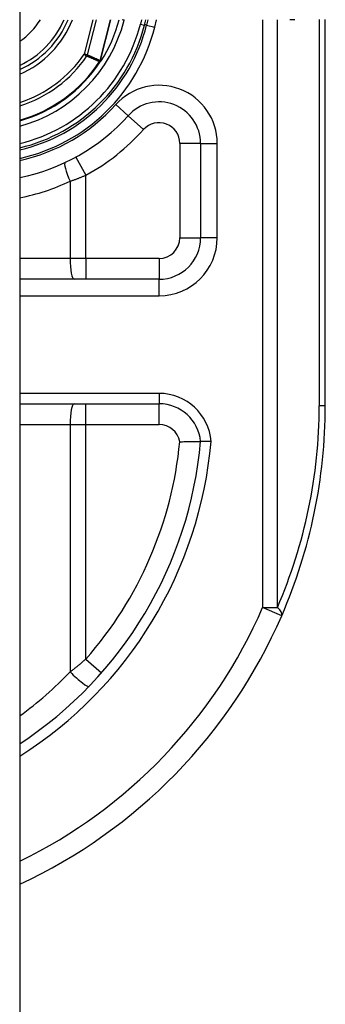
# Model space of a CAD drawing. Header units: inches. Extents: x 5 to 147, y 9 to 79.
# Tile 88 of 95: x 85.645 to 85.935, y 54.109 to 55.042. Entities that reach past the tile are written whole.
import ezdxf

# ---------------------------------------------------------------- set-up
doc = ezdxf.new("R2010")
doc.units = ezdxf.units.IN
doc.header["$MEASUREMENT"] = 0
doc.layers.add('Visible Edges(ANSI)', color=7, linetype='Continuous', lineweight=25)
doc.layers.add('Visible Tangent Edges(ANSI)', color=7, linetype='Continuous', lineweight=25)

msp = doc.modelspace()

# ---------------------------------------------------------------- linework, layer by layer
at = {"layer": 'Visible Edges(ANSI)'}
for p, q in [((85.6453, 59.51508), (85.6453, 24.03408)), ((85.76341, 55.03689), (85.76477, 55.04222)), ((85.7668, 55.04222), (85.76553, 55.03709)), ((85.9348, 54.67608), (85.9348, 55.04241)), ((85.7222, 55.00294), (85.72153, 55.00214)), ((85.81669, 54.9249), (85.81669, 54.83553)), ((85.77732, 54.79616), (85.6453, 54.79616)), ((85.6453, 54.67805), (85.7775, 54.67805))]:
    msp.add_line(p, q, dxfattribs=at)
at = {"layer": 'Visible Edges(ANSI)', "flags": 128}
for points in [[(85.72224, 55.00298), (85.72221, 55.00295), (85.72217, 55.00291), (85.72213, 55.00288), (85.72209, 55.00285), (85.72205, 55.00281), (85.72201, 55.00278), (85.72197, 55.00275), (85.72192, 55.00273), (85.72188, 55.0027), (85.72183, 55.00267), (85.72178, 55.00264), (85.72174, 55.00262), (85.72169, 55.0026), (85.72165, 55.00257), (85.7216, 55.00255), (85.72155, 55.00253), (85.72151, 55.00251), (85.72146, 55.00248), (85.72142, 55.00246), (85.72137, 55.00244), (85.72133, 55.00242), (85.72128, 55.0024), (85.72124, 55.00238), (85.7212, 55.00236)], [(85.72238, 55.00316), (85.72238, 55.00315), (85.72237, 55.00314), (85.72237, 55.00313), (85.72236, 55.00312), (85.72236, 55.00312), (85.72235, 55.00311), (85.72235, 55.0031), (85.72234, 55.00309), (85.72233, 55.00309), (85.72233, 55.00308), (85.72232, 55.00307), (85.72232, 55.00306), (85.72231, 55.00306), (85.7223, 55.00305), (85.7223, 55.00304), (85.72229, 55.00303), (85.72229, 55.00303), (85.72228, 55.00302), (85.72227, 55.00301), (85.72227, 55.00301), (85.72226, 55.003), (85.72225, 55.00299), (85.72225, 55.00299), (85.72224, 55.00298)], [(85.7969, 54.64203), (85.79819, 54.64208), (85.79948, 54.64212), (85.80075, 54.64216), (85.80201, 54.64219), (85.80324, 54.64222), (85.80445, 54.64224), (85.80564, 54.64227), (85.80678, 54.64229), (85.80788, 54.6423), (85.80893, 54.64232), (85.80993, 54.64233), (85.81088, 54.64234), (85.81177, 54.64235), (85.81259, 54.64235), (85.81335, 54.64236), (85.81403, 54.64236), (85.81464, 54.64237), (85.81518, 54.64237), (85.81564, 54.64237), (85.81602, 54.64237), (85.81631, 54.64238), (85.81652, 54.64238), (85.81665, 54.64238), (85.81669, 54.64238)], [(85.82657, 54.64236), (85.82593, 54.64237), (85.82528, 54.64237), (85.82465, 54.64237), (85.82402, 54.64237), (85.8234, 54.64238), (85.8228, 54.64238), (85.82221, 54.64238), (85.82164, 54.64238), (85.82109, 54.64238), (85.82057, 54.64238), (85.82007, 54.64238), (85.81959, 54.64238), (85.81915, 54.64238), (85.81874, 54.64238), (85.81836, 54.64238), (85.81802, 54.64238), (85.81772, 54.64238), (85.81745, 54.64238), (85.81722, 54.64238), (85.81703, 54.64238), (85.81688, 54.64238), (85.81678, 54.64238), (85.81672, 54.64238), (85.81669, 54.64238)]]:
    msp.add_lwpolyline(points, dxfattribs=at)
at = {"layer": 'Visible Edges(ANSI)'}
for centre, radius, start, end in [((85.6088, 55.07608), 0.089, 294.21189, 337.63968), ((85.6088, 55.07608), 0.13497, 327.29811, 345.47206), ((85.6088, 55.07608), 0.1615, 283.06205, 346.02913), ((85.6088, 55.07608), 0.1595, 283.22879, 345.77595), ((85.6088, 55.07608), 0.1348, 285.70964, 326.73978), ((85.77732, 54.9249), 0.03937, 0, 138.10311), ((85.60882, 55.07608), 0.18701, 281.25026, 318.10311), ((85.77732, 54.83553), 0.03937, 270, 0), ((85.7775, 54.63868), 0.03937, 5.39377, 90), ((85.4348, 54.67608), 0.5, 336.55613, 0), ((85.4348, 54.67608), 0.38337, 303.3034, 354.95686), ((85.4348, 54.67608), 0.5, 294.89774, 336.55613)]:
    msp.add_arc(centre, radius, start, end, dxfattribs=at)
at = {"layer": 'Visible Tangent Edges(ANSI)'}
for p, q in [((85.71471, 55.04222), (85.70643, 55.00953)), ((85.70942, 55.00877), (85.7179, 55.04222)), ((85.73123, 55.04222), (85.7214, 55.00344)), ((85.72155, 55.0034), (85.73139, 55.04222)), ((85.74422, 55.04175), (85.74237, 55.04222)), ((85.74422, 55.04175), (85.74434, 55.04222)), ((85.7607, 55.04222), (85.7596, 55.03785)), ((85.77317, 55.03519), (85.77492, 55.04222)), ((85.87547, 55.04222), (85.87547, 54.48498)), ((85.88939, 54.48498), (85.88939, 55.04222)), ((85.92904, 55.04235), (85.92904, 54.67608)), ((85.7596, 55.03785), (85.76341, 55.03689)), ((85.76553, 55.03709), (85.76359, 55.03757)), ((85.76553, 55.03709), (85.77317, 55.03519)), ((85.70942, 55.00877), (85.70643, 55.00953)), ((85.70643, 55.00953), (85.70898, 55.00779)), ((85.72094, 55.00253), (85.7212, 55.00236)), ((85.7212, 55.00288), (85.72134, 55.00281)), ((85.7214, 55.00344), (85.72155, 55.0034)), ((85.7212, 55.00236), (85.72153, 55.00214)), ((85.74802, 54.9512), (85.7363, 54.96171)), ((85.74802, 54.9512), (85.76267, 54.93805)), ((85.81669, 54.9249), (85.79701, 54.9249)), ((85.79701, 54.9249), (85.79701, 54.83553)), ((85.81669, 54.9249), (85.83244, 54.9249)), ((85.83244, 54.83553), (85.83244, 54.9249)), ((85.69854, 54.912), (85.70799, 54.89473)), ((85.70799, 54.81584), (85.70799, 54.89473)), ((85.69304, 54.88903), (85.69304, 54.81584)), ((85.79701, 54.83553), (85.81669, 54.83553)), ((85.83244, 54.83553), (85.81669, 54.83553)), ((85.69304, 54.81584), (85.6453, 54.81584)), ((85.70799, 54.81584), (85.69304, 54.81584)), ((85.70799, 54.81584), (85.70799, 54.79616)), ((85.77732, 54.81584), (85.70799, 54.81584)), ((85.77732, 54.81584), (85.77732, 54.79616)), ((85.77732, 54.78041), (85.77732, 54.79616)), ((85.6453, 54.78041), (85.77732, 54.78041)), ((85.7775, 54.68789), (85.6453, 54.68789)), ((85.7775, 54.68789), (85.7775, 54.67805)), ((85.70799, 54.65836), (85.70799, 54.67805)), ((85.7775, 54.65836), (85.7775, 54.67805)), ((85.9348, 54.67608), (85.92904, 54.67608)), ((85.6453, 54.65836), (85.69304, 54.65836)), ((85.69304, 54.65836), (85.70799, 54.65836)), ((85.69304, 54.65836), (85.69304, 54.42381)), ((85.70799, 54.65836), (85.7775, 54.65836)), ((85.70799, 54.43599), (85.70799, 54.65836)), ((85.87547, 54.48498), (85.88939, 54.48498)), ((85.89353, 54.47715), (85.87547, 54.48498)), ((85.70799, 54.43599), (85.72277, 54.423))]:
    msp.add_line(p, q, dxfattribs=at)
at = {"layer": 'Visible Tangent Edges(ANSI)', "flags": 128}
for points in [[(85.90603, 55.04222), (85.90125, 55.04222)], [(85.70898, 55.00779), (85.70947, 55.00757), (85.70997, 55.00735), (85.71047, 55.00713), (85.71097, 55.00691), (85.71147, 55.00669), (85.71196, 55.00647), (85.71246, 55.00625), (85.71296, 55.00603), (85.71346, 55.00581), (85.71396, 55.00559), (85.71446, 55.00537), (85.71495, 55.00515), (85.71545, 55.00493), (85.71595, 55.00471), (85.71645, 55.00449), (85.71695, 55.00427), (85.71745, 55.00405), (85.71795, 55.00384), (85.71844, 55.00362), (85.71894, 55.0034), (85.71944, 55.00318), (85.71994, 55.00296), (85.72044, 55.00275), (85.72094, 55.00253)], [(85.7214, 55.00344), (85.7209, 55.00366), (85.7204, 55.00388), (85.7199, 55.0041), (85.7194, 55.00432), (85.7189, 55.00454), (85.7184, 55.00476), (85.71791, 55.00499), (85.71741, 55.00521), (85.71691, 55.00543), (85.71641, 55.00565), (85.71591, 55.00587), (85.71541, 55.00609), (85.71491, 55.00632), (85.71441, 55.00654), (85.71391, 55.00676), (85.71341, 55.00698), (85.71291, 55.00721), (85.71241, 55.00743), (85.71191, 55.00765), (85.71141, 55.00788), (85.71091, 55.0081), (85.71042, 55.00833), (85.70992, 55.00855), (85.70942, 55.00877)], [(85.7212, 55.00288), (85.72119, 55.00286), (85.72118, 55.00285), (85.72117, 55.00284), (85.72116, 55.00282), (85.72115, 55.00281), (85.72113, 55.0028), (85.72112, 55.00278), (85.72111, 55.00277), (85.7211, 55.00275), (85.72109, 55.00274), (85.72108, 55.00272), (85.72107, 55.00271), (85.72106, 55.00269), (85.72104, 55.00268), (85.72103, 55.00267), (85.72102, 55.00265), (85.72101, 55.00264), (85.721, 55.00262), (85.72099, 55.00261), (85.72098, 55.00259), (85.72097, 55.00258), (85.72096, 55.00256), (85.72095, 55.00255), (85.72094, 55.00253)], [(85.7212, 55.00288), (85.7212, 55.00286), (85.72119, 55.00283), (85.72119, 55.00281), (85.72119, 55.00279), (85.72118, 55.00277), (85.72118, 55.00275), (85.72118, 55.00273), (85.72118, 55.0027), (85.72117, 55.00268), (85.72117, 55.00266), (85.72117, 55.00264), (85.72117, 55.00262), (85.72117, 55.0026), (85.72117, 55.00257), (85.72118, 55.00255), (85.72118, 55.00253), (85.72118, 55.00251), (85.72118, 55.00249), (85.72118, 55.00247), (85.72118, 55.00245), (85.72119, 55.00242), (85.72119, 55.0024), (85.72119, 55.00238), (85.7212, 55.00236)], [(85.7214, 55.00344), (85.7214, 55.00342), (85.72139, 55.00339), (85.72139, 55.00337), (85.72138, 55.00334), (85.72137, 55.00332), (85.72136, 55.0033), (85.72136, 55.00327), (85.72135, 55.00325), (85.72134, 55.00323), (85.72133, 55.0032), (85.72133, 55.00318), (85.72132, 55.00315), (85.72131, 55.00313), (85.7213, 55.00311), (85.72129, 55.00308), (85.72128, 55.00306), (85.72127, 55.00304), (85.72126, 55.00301), (85.72125, 55.00299), (85.72124, 55.00297), (85.72123, 55.00295), (85.72122, 55.00292), (85.72121, 55.0029), (85.7212, 55.00288)], [(85.7212, 55.00236), (85.7212, 55.00238), (85.72121, 55.0024), (85.72121, 55.00242), (85.72121, 55.00244), (85.72122, 55.00246), (85.72122, 55.00248), (85.72123, 55.0025), (85.72123, 55.00251), (85.72124, 55.00253), (85.72124, 55.00255), (85.72125, 55.00257), (85.72126, 55.00259), (85.72126, 55.00261), (85.72127, 55.00263), (85.72127, 55.00265), (85.72128, 55.00267), (85.72129, 55.00268), (85.7213, 55.0027), (85.7213, 55.00272), (85.72131, 55.00274), (85.72132, 55.00276), (85.72133, 55.00278), (85.72133, 55.00279), (85.72134, 55.00281)], [(85.72134, 55.00281), (85.72135, 55.00284), (85.72136, 55.00286), (85.72137, 55.00288), (85.72139, 55.00291), (85.7214, 55.00293), (85.72141, 55.00296), (85.72142, 55.00298), (85.72143, 55.003), (85.72144, 55.00303), (85.72144, 55.00305), (85.72145, 55.00308), (85.72146, 55.0031), (85.72147, 55.00313), (85.72148, 55.00315), (85.72149, 55.00318), (85.7215, 55.0032), (85.7215, 55.00323), (85.72151, 55.00325), (85.72152, 55.00328), (85.72153, 55.0033), (85.72153, 55.00333), (85.72154, 55.00335), (85.72155, 55.00338), (85.72155, 55.0034)], [(85.69304, 54.88903), (85.69367, 54.88926), (85.69429, 54.88948), (85.69492, 54.8897), (85.69554, 54.88993), (85.69617, 54.89015), (85.69679, 54.89038), (85.69742, 54.89061), (85.69805, 54.89084), (85.69867, 54.89108), (85.6993, 54.89131), (85.69992, 54.89155), (85.70054, 54.89178), (85.70117, 54.89202), (85.70179, 54.89226), (85.70241, 54.8925), (85.70304, 54.89275), (85.70366, 54.89299), (85.70428, 54.89323), (85.7049, 54.89348), (85.70552, 54.89373), (85.70614, 54.89398), (85.70675, 54.89423), (85.70737, 54.89448), (85.70799, 54.89473)], [(85.70799, 54.43599), (85.70738, 54.43547), (85.70677, 54.43496), (85.70616, 54.43444), (85.70554, 54.43392), (85.70493, 54.43341), (85.70431, 54.43289), (85.70369, 54.43238), (85.70308, 54.43187), (85.70246, 54.43135), (85.70184, 54.43084), (85.70121, 54.43033), (85.70059, 54.42982), (85.69997, 54.42932), (85.69934, 54.42881), (85.69872, 54.4283), (85.69809, 54.4278), (85.69746, 54.4273), (85.69683, 54.42679), (85.6962, 54.42629), (85.69557, 54.42579), (85.69494, 54.4253), (85.69431, 54.4248), (85.69368, 54.4243), (85.69304, 54.42381)]]:
    msp.add_lwpolyline(points, dxfattribs=at)
at = {"layer": 'Visible Tangent Edges(ANSI)'}
for centre, radius, start, end in [((85.6088, 55.07608), 0.06549, 303.87297, 328.86781), ((85.6088, 55.07608), 0.08547, 295.28082, 336.6625), ((85.6088, 55.07608), 0.09294, 293.12504, 338.63462), ((85.6088, 55.07608), 0.1397, 285.14616, 345.77595), ((85.6088, 55.07608), 0.15556, 283.56991, 345.77595), ((85.6088, 55.07608), 0.16937, 282.44483, 346.02913), ((85.6088, 55.07608), 0.11814, 287.99573, 325.71954), ((85.6088, 55.07608), 0.12123, 287.52225, 325.71954), ((85.6088, 55.07608), 0.1341, 285.79408, 326.73978), ((85.77732, 54.9249), 0.05512, 0, 138.10311), ((85.60882, 55.07608), 0.17126, 282.30024, 318.10311), ((85.60882, 55.07608), 0.20669, 298.671, 318.10311), ((85.77732, 54.9249), 0.01969, 0, 138.10311), ((85.60508, 55.07608), 0.20669, 281.22078, 295.18561), ((85.77732, 54.83553), 0.05512, 270, 0), ((85.77732, 54.83553), 0.01969, 270, 0), ((85.7775, 54.63868), 0.04921, 4.29598, 90), ((85.44872, 54.67608), 0.48031, 336.55613, 0), ((85.7775, 54.63868), 0.01969, 9.80561, 90), ((85.4348, 54.67608), 0.39322, 302.3662, 355.08131), ((85.4348, 54.67608), 0.36369, 318.68959, 354.62802), ((85.4348, 54.67608), 0.48031, 295.99254, 336.55613), ((85.43107, 54.67608), 0.36369, 306.09064, 316.08136)]:
    msp.add_arc(centre, radius, start, end, dxfattribs=at)
for centre, major_axis, ratio, start_param, end_param in [((85.70643, 55.00953), (0.00162, 0.00359), 0.779727, 4.57537, 4.849408), ((85.69678, 54.88903), (-0.00838, 0.01781), 0.172316, 0, 1.48994), ((85.69678, 54.81584), (0, -0.01969), 0.189796, 4.712389, 6.283185), ((85.69678, 54.65836), (0, 0.01969), 0.189796, 0, 1.570796), ((85.87547, 54.48498), (0.01806, -0.00783), 0.369668, 0, 0.864875), ((85.69678, 54.42381), (0.01418, -0.01365), 0.132897, 4.575244, 6.283185)]:
    msp.add_ellipse(centre, major_axis=major_axis, ratio=ratio, start_param=start_param, end_param=end_param, dxfattribs=at)

doc.saveas('drawing.dxf')
